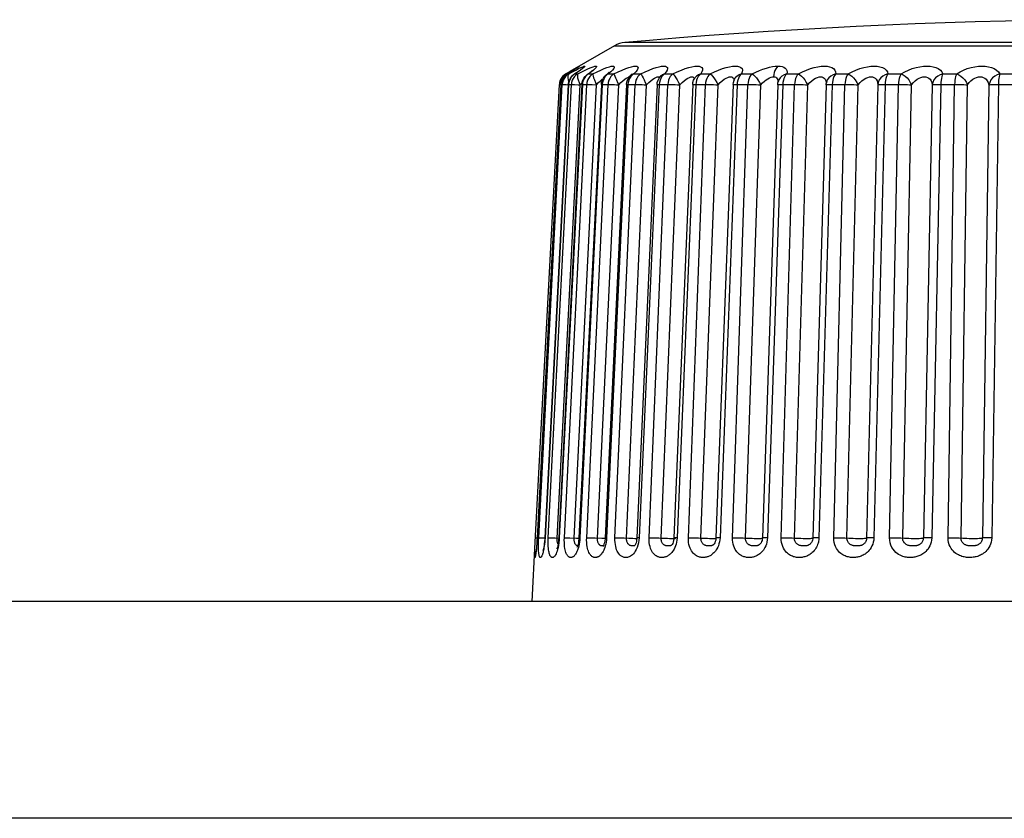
# Model space of a CAD drawing. Header units: millimetres. Extents: x -71 to 747, y -184 to 606.
# Tile 81 of 97: x 260 to 274, y 595 to 606. Entities that reach past the tile are written whole.
import ezdxf

# ---------------------------------------------------------------- set-up
doc = ezdxf.new("R2010")
doc.units = ezdxf.units.MM
doc.header["$LTSCALE"] = 30.734
doc.layers.get('0').update_dxf_attribs({"linetype": 'CONTINUOUS'})

msp = doc.modelspace()

# ---------------------------------------------------------------- linework, layer by layer
at = {"color": 7}
for p, q in [((268.663, 605.447), (268.045, 605.09)), ((268.663, 605.447), (283.082, 605.447)), ((271.726, 605.493), (268.807, 605.493)), ((267.99, 605.059), (267.966, 605.042)), ((267.99, 605.059), (268.045, 605.09)), ((268.021, 605.064), (268.009, 605.057)), ((268.012, 605.059), (268.009, 605.057)), ((268.012, 605.059), (268.03, 605.059)), ((268.081, 605.101), (268.021, 605.064)), ((268.059, 605.088), (268.021, 605.064)), ((268.045, 605.09), (268.045, 605.09)), ((268.07, 605.094), (268.059, 605.088)), ((268.101, 605.114), (268.081, 605.101)), ((268.099, 605.112), (268.081, 605.101)), ((268.095, 605.045), (268.108, 605.054)), ((268.131, 605.132), (268.099, 605.112)), ((268.119, 605.125), (268.101, 605.114)), ((268.113, 605.058), (268.107, 605.054)), ((268.108, 605.054), (268.107, 605.054)), ((268.116, 605.059), (268.108, 605.054)), ((268.16, 605.088), (268.116, 605.059)), ((268.116, 605.059), (268.155, 605.059)), ((268.117, 605.132), (268.144, 605.147)), ((268.135, 605.135), (268.119, 605.125)), ((268.147, 605.142), (268.135, 605.135)), ((268.144, 605.147), (268.164, 605.158)), ((268.151, 605.145), (268.147, 605.142)), ((268.16, 605.151), (268.151, 605.145)), ((268.155, 605.059), (268.21, 605.087)), ((268.195, 605.112), (268.16, 605.088)), ((268.21, 605.087), (268.26, 605.112)), ((268.302, 605.06), (268.288, 605.049)), ((268.289, 605.05), (268.288, 605.05)), ((268.306, 605.059), (268.289, 605.05)), ((268.306, 605.059), (268.365, 605.059)), ((268.556, 605.05), (268.549, 605.044)), ((268.55, 605.044), (268.549, 605.044)), ((268.554, 605.047), (268.55, 605.044)), ((268.578, 605.059), (268.554, 605.047)), ((268.612, 605.088), (268.578, 605.059)), ((268.578, 605.059), (268.657, 605.059)), ((268.657, 605.059), (268.667, 605.028)), ((268.903, 605.047), (268.888, 605.036)), ((268.899, 605.046), (268.888, 605.035)), ((268.888, 605.036), (268.888, 605.036)), ((268.93, 605.059), (268.903, 605.047)), ((268.93, 605.059), (269.028, 605.059)), ((269.358, 605.059), (269.474, 605.059)), ((269.858, 605.059), (269.99, 605.059)), ((270.423, 605.059), (270.571, 605.059)), ((271.049, 605.059), (271.21, 605.059)), ((271.727, 605.059), (271.9, 605.059)), ((272.45, 605.059), (272.633, 605.059)), ((273.211, 605.059), (273.402, 605.059)), ((274.001, 605.059), (274.198, 605.059)), ((267.568, 598.574), (267.901, 604.912)), ((267.923, 604.912), (267.594, 598.638)), ((267.615, 598.638), (267.94, 604.912)), ((268.025, 604.912), (267.699, 598.638)), ((268.028, 604.912), (267.702, 598.638)), ((267.748, 598.638), (268.067, 604.912)), ((267.871, 598.633), (268.19, 604.908)), ((268.212, 604.912), (267.893, 598.638)), ((268.22, 604.912), (267.9, 598.638)), ((267.901, 604.912), (267.922, 604.911)), ((267.927, 604.997), (267.913, 604.97)), ((267.922, 604.912), (267.926, 604.943)), ((267.922, 604.912), (267.94, 604.912)), ((267.927, 604.942), (267.923, 604.912)), ((267.944, 604.942), (267.94, 604.912)), ((267.958, 604.912), (267.995, 604.91)), ((267.97, 598.638), (268.279, 604.912)), ((267.995, 604.91), (268.025, 604.909)), ((268.025, 604.912), (268.03, 604.943)), ((268.025, 604.912), (268.028, 604.912)), ((268.028, 604.912), (268.067, 604.912)), ((268.03, 604.943), (268.039, 604.972)), ((268.107, 598.633), (268.416, 604.908)), ((268.482, 604.912), (268.172, 598.637)), ((268.495, 604.912), (268.186, 598.638)), ((268.19, 604.908), (268.216, 604.935)), ((268.212, 604.912), (268.217, 604.943)), ((268.217, 604.943), (268.226, 604.973)), ((268.22, 604.912), (268.279, 604.912)), ((268.226, 604.973), (268.241, 605)), ((268.245, 604.997), (268.232, 604.97)), ((268.262, 605.021), (268.245, 604.997)), ((268.279, 598.638), (268.575, 604.912)), ((268.357, 604.91), (268.416, 604.908)), ((268.416, 604.908), (268.445, 604.938)), ((268.428, 598.633), (268.723, 604.908)), ((268.482, 604.912), (268.486, 604.943)), ((268.486, 604.943), (268.496, 604.973)), ((268.499, 604.942), (268.495, 604.912)), ((268.495, 604.912), (268.575, 604.912)), ((268.496, 604.973), (268.51, 605.001)), ((268.536, 605.021), (268.519, 604.997)), ((268.83, 604.911), (268.534, 598.637)), ((268.851, 604.912), (268.555, 598.638)), ((268.671, 598.638), (268.95, 604.912)), ((268.781, 604.963), (268.806, 604.984)), ((268.83, 604.911), (268.834, 604.943)), ((268.83, 598.633), (269.109, 604.908)), ((268.834, 604.943), (268.844, 604.973)), ((268.844, 604.973), (268.859, 605.001)), ((268.855, 604.942), (268.851, 604.912)), ((268.851, 604.912), (268.95, 604.912)), ((268.862, 605.017), (268.874, 605.02)), ((269.253, 604.911), (268.974, 598.637)), ((269.284, 604.912), (269.005, 598.638)), ((269.142, 598.638), (269.401, 604.912)), ((269.282, 605.001), (269.3, 605.024)), ((269.288, 604.942), (269.284, 604.912)), ((269.31, 598.633), (269.569, 604.908)), ((269.747, 604.91), (269.488, 598.636)), ((269.789, 604.912), (269.53, 598.638)), ((269.687, 598.638), (269.923, 604.912)), ((269.775, 605), (269.781, 605.009)), ((269.793, 604.942), (269.789, 604.912)), ((269.799, 604.97), (269.793, 604.942)), ((269.809, 604.997), (269.799, 604.97)), ((269.861, 598.633), (270.098, 604.908)), ((270.306, 604.91), (270.069, 598.635)), ((270.361, 604.912), (270.125, 598.638)), ((270.299, 598.638), (270.511, 604.912)), ((270.319, 604.971), (270.327, 604.988)), ((270.327, 604.988), (270.327, 604.987)), ((270.34, 604.912), (270.511, 604.912)), ((270.364, 604.942), (270.361, 604.912)), ((270.37, 604.97), (270.364, 604.942)), ((270.478, 598.633), (270.69, 604.908)), ((270.924, 604.909), (270.712, 598.635)), ((270.994, 604.912), (270.782, 598.638)), ((270.924, 604.909), (270.928, 604.94)), ((270.928, 604.94), (270.933, 604.959)), ((270.928, 604.957), (270.929, 604.945)), ((270.933, 604.959), (270.933, 604.959)), ((270.97, 604.912), (271.157, 604.912)), ((270.973, 598.638), (271.157, 604.912)), ((271.155, 598.633), (271.339, 604.908)), ((271.594, 604.908), (271.41, 598.634)), ((271.679, 604.912), (271.495, 598.638)), ((271.594, 604.908), (271.595, 604.924)), ((271.595, 604.925), (271.595, 604.924)), ((271.632, 604.912), (271.654, 604.912)), ((271.654, 604.912), (271.854, 604.912)), ((271.7, 598.638), (271.854, 604.912)), ((271.883, 598.633), (272.037, 604.908)), ((272.31, 604.908), (272.155, 598.633)), ((272.411, 604.912), (272.257, 598.638)), ((272.384, 604.912), (272.596, 604.912)), ((272.473, 598.638), (272.596, 604.912)), ((272.655, 598.633), (272.778, 604.908)), ((273.064, 604.908), (272.941, 598.633)), ((273.181, 604.912), (273.057, 598.638)), ((273.152, 604.912), (273.374, 604.912)), ((273.283, 598.638), (273.374, 604.912)), ((273.462, 598.633), (273.553, 604.908)), ((273.849, 604.908), (273.758, 598.633)), ((273.98, 604.912), (273.889, 598.638)), ((273.95, 604.912), (274.179, 604.912)), ((267.572, 598.638), (267.593, 598.637)), ((267.594, 598.638), (267.592, 598.606)), ((267.594, 598.638), (267.593, 598.638)), ((267.632, 598.638), (267.67, 598.636)), ((267.67, 598.636), (267.699, 598.635)), ((267.702, 598.638), (267.699, 598.638)), ((267.791, 598.637), (267.841, 598.635)), ((267.841, 598.635), (267.893, 598.632)), ((267.893, 598.638), (267.891, 598.61)), ((267.9, 598.638), (267.898, 598.602)), ((268.186, 598.638), (268.183, 598.606)), ((268.396, 598.635), (268.487, 598.631)), ((268.534, 598.637), (268.533, 598.62)), ((268.555, 598.638), (268.553, 598.606)), ((269.005, 598.638), (269.002, 598.602)), ((269.488, 598.636), (269.486, 598.62)), ((269.509, 598.63), (269.511, 598.631)), ((269.53, 598.638), (269.527, 598.606)), ((270.081, 598.631), (270.081, 598.632)), ((270.125, 598.638), (270.122, 598.607)), ((270.714, 598.631), (270.717, 598.632)), ((270.782, 598.638), (270.779, 598.607)), ((267.525, 597.753), (267.568, 598.574)), ((267.889, 598.533), (267.882, 598.501)), ((267.894, 598.567), (267.889, 598.533)), ((267.898, 598.602), (267.894, 598.567)), ((268.533, 598.62), (268.529, 598.593)), ((268.949, 598.538), (268.945, 598.531)), ((268.947, 598.528), (268.947, 598.528)), ((268.988, 598.533), (268.977, 598.501)), ((269.451, 598.532), (269.451, 598.532)), ((269.456, 598.537), (269.454, 598.534)), ((269.486, 598.62), (269.483, 598.597)), ((270.03, 598.538), (270.03, 598.537)), ((270.678, 598.548), (270.678, 598.548)), ((271.392, 598.572), (271.391, 598.571)), ((267.561, 598.434), (267.563, 598.469)), ((295.071, 597.753), (208.674, 597.753)), ((295.229, 594.753), (208.516, 594.753))]:
    msp.add_line(p, q, dxfattribs=at)
for points in [[(275.872, 605.809), (275.403, 605.808), (274.949, 605.804), (274.508, 605.798), (274.079, 605.789), (273.657, 605.778), (273.241, 605.766), (272.828, 605.751), (272.418, 605.734), (272.009, 605.715), (271.601, 605.694), (271.196, 605.671), (270.79, 605.646), (270.385, 605.619), (269.977, 605.589), (269.566, 605.557), (269.147, 605.522), (268.807, 605.493)], [(272.174, 605.493), (271.942, 605.492), (271.726, 605.493)], [(275.319, 605.493), (274.929, 605.493), (274.564, 605.493), (274.224, 605.493), (273.907, 605.493), (273.612, 605.493), (273.34, 605.493), (273.087, 605.493), (272.859, 605.493), (272.635, 605.493), (272.174, 605.493)], [(268.164, 605.158), (268.176, 605.164), (268.181, 605.166), (268.179, 605.164), (268.171, 605.158)], [(268.199, 605.147), (268.224, 605.158), (268.241, 605.164), (268.251, 605.166), (268.254, 605.164), (268.251, 605.158), (268.24, 605.147), (268.222, 605.132), (268.195, 605.112)], [(268.339, 605.147), (268.368, 605.158), (268.39, 605.164), (268.405, 605.166), (268.413, 605.164), (268.415, 605.158), (268.41, 605.147), (268.396, 605.132), (268.375, 605.112)], [(268.365, 605.059), (268.422, 605.087), (268.474, 605.112), (268.52, 605.132), (268.56, 605.147), (268.594, 605.158), (268.62, 605.164), (268.64, 605.166), (268.654, 605.164), (268.661, 605.158), (268.661, 605.147), (268.653, 605.132), (268.637, 605.112), (268.612, 605.088)], [(268.657, 605.059), (268.716, 605.087), (268.769, 605.112), (268.819, 605.132), (268.862, 605.147), (268.899, 605.158), (268.93, 605.164), (268.955, 605.166), (268.973, 605.164), (268.986, 605.158), (268.991, 605.147), (268.989, 605.132), (268.978, 605.112), (268.959, 605.088), (268.93, 605.059)], [(269.028, 605.059), (269.088, 605.087), (269.143, 605.112), (269.195, 605.132), (269.241, 605.147), (269.282, 605.158), (269.317, 605.164), (269.346, 605.166), (269.369, 605.164), (269.386, 605.158), (269.397, 605.147), (269.4, 605.132), (269.395, 605.112), (269.381, 605.087), (269.358, 605.059)], [(269.474, 605.059), (269.534, 605.087), (269.59, 605.112), (269.643, 605.132), (269.692, 605.147), (269.736, 605.158), (269.775, 605.164), (269.808, 605.166), (269.835, 605.164), (269.857, 605.158), (269.873, 605.147), (269.882, 605.132), (269.883, 605.112), (269.875, 605.088), (269.858, 605.059)], [(269.99, 605.059), (270.049, 605.087), (270.106, 605.112), (270.16, 605.132), (270.212, 605.147), (270.258, 605.158), (270.3, 605.164), (270.336, 605.166), (270.367, 605.164), (270.394, 605.158), (270.415, 605.147), (270.43, 605.132), (270.436, 605.112), (270.434, 605.088), (270.423, 605.059)], [(270.571, 605.059), (270.622, 605.084), (270.671, 605.106), (270.72, 605.125), (270.767, 605.14), (270.812, 605.152), (270.853, 605.16), (270.891, 605.165), (270.925, 605.166)], [(270.925, 605.166), (270.91, 605.149), (270.896, 605.128), (270.885, 605.104), (270.876, 605.078), (270.87, 605.049), (270.868, 605.02)], [(270.925, 605.166), (270.957, 605.165), (270.984, 605.16), (271.008, 605.152), (271.028, 605.14), (271.043, 605.125), (271.051, 605.106), (271.053, 605.084), (271.049, 605.059)], [(271.21, 605.059), (271.266, 605.087), (271.321, 605.112), (271.376, 605.132), (271.429, 605.147), (271.479, 605.158), (271.526, 605.164), (271.568, 605.166), (271.607, 605.164), (271.642, 605.158), (271.672, 605.147), (271.697, 605.132), (271.715, 605.112), (271.725, 605.088), (271.727, 605.059)], [(271.9, 605.059), (271.953, 605.087), (272.007, 605.112), (272.061, 605.132), (272.115, 605.147), (272.166, 605.158), (272.214, 605.164), (272.259, 605.166), (272.3, 605.164), (272.339, 605.158), (272.374, 605.147), (272.403, 605.132), (272.427, 605.112), (272.442, 605.088), (272.45, 605.059)], [(272.633, 605.059), (272.683, 605.087), (272.735, 605.112), (272.788, 605.132), (272.841, 605.147), (272.893, 605.158), (272.942, 605.164), (272.989, 605.166), (273.033, 605.164), (273.075, 605.158), (273.113, 605.147), (273.147, 605.132), (273.176, 605.112), (273.197, 605.088), (273.211, 605.059)], [(273.402, 605.059), (273.449, 605.087), (273.497, 605.112), (273.549, 605.132), (273.601, 605.147), (273.653, 605.158), (273.703, 605.164), (273.751, 605.166), (273.797, 605.164), (273.841, 605.158), (273.883, 605.147), (273.921, 605.132), (273.955, 605.112), (273.981, 605.088), (274.001, 605.059)], [(267.926, 604.943), (267.935, 604.972), (267.949, 604.998), (267.967, 605.023), (267.989, 605.043), (268.009, 605.057)], [(268.012, 605.059), (267.988, 605.042), (267.966, 605.021), (267.949, 604.997), (267.935, 604.97), (267.927, 604.942)], [(267.966, 605.042), (267.944, 605.021), (267.927, 604.997)], [(268.03, 605.059), (268.005, 605.042), (267.984, 605.021), (267.966, 604.997)], [(267.99, 605.059), (267.979, 605.047), (267.971, 605.028)], [(268.03, 605.059), (268.022, 605.047), (268.018, 605.028), (268.019, 605.004)], [(268.03, 605.059), (268.082, 605.087), (268.128, 605.112)], [(268.039, 604.972), (268.053, 605), (268.072, 605.024), (268.095, 605.045)], [(268.155, 605.059), (268.131, 605.042), (268.11, 605.021), (268.093, 604.997), (268.08, 604.97), (268.071, 604.942), (268.067, 604.912)], [(268.116, 605.059), (268.092, 605.042), (268.071, 605.021)], [(268.21, 605.126), (268.211, 605.127), (268.208, 605.124), (268.202, 605.12), (268.195, 605.114), (268.185, 605.107), (268.174, 605.099), (268.161, 605.09), (268.147, 605.08), (268.131, 605.069), (268.113, 605.058)], [(268.128, 605.112), (268.167, 605.132), (268.199, 605.147)], [(268.171, 605.158), (268.155, 605.147), (268.131, 605.132)], [(268.155, 605.059), (268.151, 605.047), (268.15, 605.028), (268.154, 605.004), (268.163, 604.975), (268.174, 604.942), (268.19, 604.908)], [(268.241, 605), (268.26, 605.025), (268.283, 605.046), (268.289, 605.05)], [(268.26, 605.112), (268.303, 605.132), (268.339, 605.147)], [(268.306, 605.059), (268.282, 605.042), (268.262, 605.021)], [(268.365, 605.059), (268.341, 605.042), (268.321, 605.021), (268.304, 604.997), (268.291, 604.97), (268.283, 604.942), (268.279, 604.912)], [(268.356, 605.103), (268.356, 605.103), (268.353, 605.101), (268.347, 605.095), (268.339, 605.088), (268.329, 605.08), (268.316, 605.07), (268.302, 605.06)], [(268.375, 605.112), (268.344, 605.087), (268.306, 605.059)], [(268.365, 605.059), (268.365, 605.047), (268.368, 605.028), (268.375, 605.004), (268.386, 604.975), (268.399, 604.942), (268.416, 604.908)], [(268.51, 605.001), (268.53, 605.026), (268.55, 605.044)], [(268.578, 605.059), (268.555, 605.042), (268.536, 605.021)], [(268.588, 605.078), (268.59, 605.081), (268.59, 605.08), (268.585, 605.075), (268.578, 605.069), (268.569, 605.06), (268.556, 605.05)], [(268.657, 605.059), (268.634, 605.042), (268.615, 605.021), (268.599, 604.997), (268.586, 604.97), (268.578, 604.942), (268.575, 604.912)], [(268.859, 605.001), (268.878, 605.026), (268.888, 605.036)], [(268.93, 605.059), (268.909, 605.042), (268.89, 605.021), (268.874, 604.997)], [(268.906, 605.051), (268.908, 605.056), (268.909, 605.057), (268.906, 605.054), (268.899, 605.046)], [(269.028, 605.059), (269.007, 605.042), (268.988, 605.021), (268.973, 604.997), (268.961, 604.97), (268.954, 604.942), (268.95, 604.912)], [(269.028, 605.059), (269.036, 605.047), (269.046, 605.028), (269.059, 605.004), (269.074, 604.975), (269.091, 604.942), (269.109, 604.908)], [(269.358, 605.059), (269.329, 605.047), (269.304, 605.028), (269.3, 605.024)], [(269.307, 605.032), (269.308, 605.035), (269.307, 605.032), (269.301, 605.025), (269.3, 605.024)], [(269.358, 605.059), (269.338, 605.042), (269.32, 605.021), (269.306, 604.997)], [(269.474, 605.059), (269.454, 605.042), (269.437, 605.021), (269.423, 604.997), (269.412, 604.97), (269.405, 604.942), (269.401, 604.912)], [(269.474, 605.059), (269.486, 605.047), (269.499, 605.028), (269.515, 605.004), (269.532, 604.975), (269.55, 604.942), (269.569, 604.908)], [(269.858, 605.059), (269.826, 605.047), (269.799, 605.028), (269.781, 605.009)], [(269.858, 605.059), (269.839, 605.042), (269.823, 605.021), (269.809, 604.997)], [(269.99, 605.059), (269.972, 605.042), (269.956, 605.021), (269.943, 604.997), (269.933, 604.97), (269.926, 604.942), (269.923, 604.912)], [(269.99, 605.059), (270.005, 605.047), (270.022, 605.028), (270.041, 605.004), (270.06, 604.975), (270.079, 604.942), (270.098, 604.908)], [(270.423, 605.059), (270.39, 605.047), (270.361, 605.028), (270.337, 605.004), (270.327, 604.988)], [(270.423, 605.059), (270.406, 605.042), (270.392, 605.021), (270.38, 604.997), (270.37, 604.97)], [(270.571, 605.059), (270.554, 605.042), (270.54, 605.021), (270.528, 604.997), (270.519, 604.97), (270.513, 604.942), (270.511, 604.912)], [(270.571, 605.059), (270.59, 605.047), (270.609, 605.028), (270.63, 605.004), (270.651, 604.975), (270.671, 604.942), (270.69, 604.908)], [(271.049, 605.059), (271.014, 605.047), (270.983, 605.028), (270.957, 605.004), (270.939, 604.975), (270.933, 604.959)], [(271.049, 605.059), (271.034, 605.042), (271.021, 605.021), (271.01, 604.997), (271.002, 604.97), (270.996, 604.942), (270.994, 604.912)], [(271.21, 605.059), (271.195, 605.042), (271.183, 605.021), (271.172, 604.997), (271.164, 604.97), (271.159, 604.942), (271.157, 604.912)], [(271.21, 605.059), (271.232, 605.047), (271.254, 605.028), (271.277, 605.004), (271.3, 604.975), (271.32, 604.942), (271.339, 604.908)], [(271.727, 605.059), (271.691, 605.047), (271.658, 605.028), (271.631, 605.004), (271.611, 604.975), (271.598, 604.942), (271.595, 604.925)], [(271.727, 605.059), (271.714, 605.042), (271.703, 605.021), (271.693, 604.997), (271.686, 604.97), (271.682, 604.942), (271.679, 604.912)], [(271.9, 605.059), (271.887, 605.042), (271.877, 605.021), (271.868, 604.997), (271.861, 604.97), (271.857, 604.942), (271.854, 604.912)], [(271.9, 605.059), (271.924, 605.047), (271.949, 605.028), (271.975, 605.004), (271.998, 604.975), (272.019, 604.942), (272.037, 604.908)], [(272.45, 605.059), (272.413, 605.047), (272.38, 605.028), (272.352, 605.004), (272.33, 604.975), (272.316, 604.942), (272.31, 604.908)], [(272.45, 605.059), (272.439, 605.042), (272.43, 605.021), (272.423, 604.997), (272.417, 604.97), (272.413, 604.942), (272.411, 604.912)], [(272.633, 605.059), (272.623, 605.042), (272.614, 605.021), (272.607, 604.997), (272.601, 604.97), (272.598, 604.942), (272.596, 604.912)], [(272.633, 605.059), (272.661, 605.047), (272.688, 605.028), (272.715, 605.004), (272.739, 604.975), (272.76, 604.942), (272.778, 604.908)], [(273.211, 605.059), (273.174, 605.047), (273.14, 605.028), (273.111, 605.004), (273.088, 604.975), (273.072, 604.942), (273.064, 604.908)], [(273.211, 605.059), (273.203, 605.042), (273.196, 605.021), (273.19, 604.997), (273.185, 604.97), (273.182, 604.942), (273.181, 604.912)], [(273.402, 605.059), (273.394, 605.042), (273.388, 605.021), (273.382, 604.997), (273.378, 604.97), (273.375, 604.942), (273.374, 604.912)], [(273.402, 605.059), (273.432, 605.047), (273.461, 605.028), (273.489, 605.004), (273.515, 604.975), (273.536, 604.942), (273.553, 604.908)], [(274.001, 605.059), (273.964, 605.047), (273.93, 605.028), (273.9, 605.004), (273.876, 604.975), (273.859, 604.942), (273.849, 604.908)], [(274.001, 605.059), (273.995, 605.042), (273.99, 605.021), (273.986, 604.997), (273.983, 604.97), (273.981, 604.942), (273.98, 604.912)], [(267.922, 604.912), (267.593, 598.633), (267.591, 598.602), (267.589, 598.572), (267.587, 598.544), (267.585, 598.519), (267.583, 598.495), (267.58, 598.474), (267.578, 598.456), (267.576, 598.441), (267.575, 598.428)], [(267.913, 604.97), (267.905, 604.942), (267.901, 604.912)], [(267.94, 604.912), (267.946, 604.912), (267.958, 604.912)], [(267.966, 604.997), (267.953, 604.97), (267.944, 604.942)], [(268.019, 605.004), (268.024, 604.975), (268.032, 604.95)], [(268.041, 604.97), (268.032, 604.942), (268.028, 604.912)], [(268.071, 605.021), (268.054, 604.997), (268.041, 604.97)], [(268.067, 604.912), (268.076, 604.912), (268.091, 604.912), (268.11, 604.911)], [(268.11, 604.911), (268.161, 604.909), (268.19, 604.908)], [(268.212, 604.912), (268.213, 604.912), (268.22, 604.912)], [(268.232, 604.97), (268.223, 604.942), (268.22, 604.912)], [(268.279, 604.912), (268.292, 604.912), (268.309, 604.912), (268.331, 604.911), (268.357, 604.91)], [(268.445, 604.938), (268.472, 604.963), (268.495, 604.984), (268.505, 604.992)], [(268.482, 604.912), (268.482, 604.912), (268.486, 604.912), (268.495, 604.912)], [(268.519, 604.997), (268.507, 604.97), (268.499, 604.942)], [(268.575, 604.912), (268.59, 604.912), (268.61, 604.912), (268.634, 604.911), (268.662, 604.91), (268.692, 604.909), (268.723, 604.908)], [(268.667, 605.028), (268.677, 605.004), (268.691, 604.975), (268.706, 604.942), (268.723, 604.908)], [(268.723, 604.908), (268.753, 604.938), (268.781, 604.963)], [(268.806, 604.984), (268.828, 605), (268.847, 605.011), (268.862, 605.017)], [(268.83, 604.911), (268.831, 604.912), (268.839, 604.912), (268.851, 604.912)], [(268.874, 604.997), (268.862, 604.97), (268.855, 604.942)], [(268.95, 604.912), (268.968, 604.912), (268.991, 604.912), (269.017, 604.911), (269.046, 604.91), (269.077, 604.909), (269.109, 604.908)], [(269.109, 604.908), (269.139, 604.938), (269.168, 604.963)], [(269.168, 604.963), (269.194, 604.984), (269.217, 605), (269.238, 605.011)], [(269.238, 605.011), (269.255, 605.017), (269.269, 605.02), (269.281, 605.017), (269.289, 605.011)], [(269.253, 604.911), (269.257, 604.942), (269.267, 604.973), (269.282, 605.001)], [(269.253, 604.911), (269.253, 604.911), (269.258, 604.912), (269.269, 604.912), (269.284, 604.912)], [(269.284, 604.912), (269.422, 604.912), (269.447, 604.912), (269.475, 604.911), (269.505, 604.91), (269.537, 604.909), (269.569, 604.908)], [(269.306, 604.997), (269.295, 604.97), (269.288, 604.942)], [(269.569, 604.908), (269.599, 604.938), (269.628, 604.963), (269.655, 604.984), (269.679, 605), (269.701, 605.011)], [(269.701, 605.011), (269.721, 605.017), (269.737, 605.02), (269.75, 605.017), (269.761, 605.011)], [(269.747, 604.91), (269.751, 604.942), (269.76, 604.972), (269.775, 605)], [(269.747, 604.91), (269.749, 604.911), (269.758, 604.912), (269.771, 604.912), (269.789, 604.912)], [(269.761, 605.011), (269.769, 605), (269.771, 604.992)], [(269.782, 605.01), (269.782, 605.011), (269.782, 605.01), (269.781, 605.009)], [(269.789, 604.912), (269.947, 604.912), (269.974, 604.912), (270.003, 604.911), (270.034, 604.91), (270.066, 604.909), (270.098, 604.908)], [(270.098, 604.908), (270.127, 604.938), (270.156, 604.963), (270.184, 604.984), (270.209, 605), (270.233, 605.011), (270.253, 605.017), (270.271, 605.02), (270.287, 605.017), (270.3, 605.011)], [(270.3, 605.011), (270.31, 605), (270.317, 604.984), (270.319, 604.97)], [(270.306, 604.91), (270.31, 604.941), (270.319, 604.971)], [(270.306, 604.91), (270.307, 604.91), (270.313, 604.911), (270.324, 604.912), (270.34, 604.912)], [(270.511, 604.912), (270.536, 604.912), (270.565, 604.912), (270.595, 604.911), (270.627, 604.91), (270.659, 604.909), (270.69, 604.908)], [(270.69, 604.908), (270.715, 604.934), (270.74, 604.957), (270.765, 604.977), (270.789, 604.992), (270.811, 605.004), (270.832, 605.013), (270.851, 605.018), (270.868, 605.02)], [(270.868, 605.02), (270.883, 605.018), (270.897, 605.013), (270.908, 605.004), (270.918, 604.992), (270.925, 604.976), (270.928, 604.957)], [(270.924, 604.909), (270.924, 604.909), (270.927, 604.91), (270.937, 604.911), (270.951, 604.912), (270.97, 604.912)], [(271.157, 604.912), (271.184, 604.912), (271.214, 604.912), (271.245, 604.911), (271.277, 604.91), (271.309, 604.909), (271.339, 604.908)], [(271.339, 604.908), (271.367, 604.938), (271.395, 604.963), (271.423, 604.984), (271.449, 605), (271.474, 605.011), (271.497, 605.017), (271.518, 605.02), (271.537, 605.017), (271.555, 605.011)], [(271.555, 605.011), (271.569, 605), (271.581, 604.984), (271.59, 604.963), (271.594, 604.938), (271.595, 604.924)], [(271.594, 604.908), (271.596, 604.909), (271.602, 604.91), (271.615, 604.911), (271.632, 604.912)], [(271.854, 604.912), (271.883, 604.912), (271.914, 604.912), (271.946, 604.911), (271.978, 604.91), (272.009, 604.909), (272.037, 604.908)], [(272.037, 604.908), (272.064, 604.938), (272.091, 604.963), (272.119, 604.984), (272.145, 605), (272.171, 605.011), (272.195, 605.017), (272.217, 605.02), (272.237, 605.017), (272.256, 605.011), (272.273, 605), (272.288, 604.984), (272.299, 604.963), (272.306, 604.938), (272.31, 604.908)], [(272.31, 604.908), (272.314, 604.909), (272.324, 604.91), (272.34, 604.911), (272.36, 604.912), (272.384, 604.912)], [(272.596, 604.912), (272.626, 604.912), (272.658, 604.912), (272.69, 604.911), (272.721, 604.91), (272.751, 604.909), (272.778, 604.908)], [(272.778, 604.908), (272.803, 604.938), (272.829, 604.963), (272.856, 604.984), (272.882, 605), (272.908, 605.011), (272.932, 605.017), (272.955, 605.02), (272.977, 605.018), (272.998, 605.011), (273.017, 605), (273.033, 604.984), (273.047, 604.963), (273.058, 604.938), (273.064, 604.908)], [(273.064, 604.908), (273.072, 604.909), (273.085, 604.91), (273.103, 604.911), (273.126, 604.912), (273.152, 604.912)], [(273.374, 604.912), (273.405, 604.912), (273.437, 604.912), (273.469, 604.911), (273.499, 604.91), (273.527, 604.909), (273.553, 604.908)], [(273.553, 604.908), (273.576, 604.938), (273.6, 604.963), (273.626, 604.984), (273.652, 605), (273.678, 605.011), (273.702, 605.017), (273.726, 605.02), (273.749, 605.017), (273.771, 605.011), (273.791, 605), (273.81, 604.984), (273.826, 604.963), (273.84, 604.938), (273.849, 604.908)], [(273.849, 604.908), (273.86, 604.909), (273.876, 604.91), (273.897, 604.911), (273.922, 604.912), (273.95, 604.912)], [(267.695, 598.548), (267.691, 598.523), (267.688, 598.5), (267.685, 598.48), (267.681, 598.463), (267.678, 598.447), (267.675, 598.434), (267.671, 598.422), (267.668, 598.412), (267.666, 598.403), (267.663, 598.396), (267.66, 598.39), (267.658, 598.384), (267.655, 598.379), (267.653, 598.375), (267.65, 598.372), (267.648, 598.369), (267.646, 598.367), (267.643, 598.365), (267.641, 598.364), (267.639, 598.364), (267.637, 598.364), (267.635, 598.365), (267.632, 598.366), (267.63, 598.368), (267.628, 598.371), (267.626, 598.375), (267.624, 598.379), (267.623, 598.385), (267.621, 598.391), (267.619, 598.399), (267.617, 598.409), (267.616, 598.421), (267.615, 598.434), (267.613, 598.45), (267.612, 598.469), (267.612, 598.49), (267.611, 598.514), (267.611, 598.541), (267.612, 598.572), (267.613, 598.604), (267.615, 598.638)], [(267.615, 598.638), (267.621, 598.638), (267.632, 598.638)], [(267.699, 598.638), (267.698, 598.617), (267.696, 598.585), (267.692, 598.555), (267.689, 598.528), (267.685, 598.505), (267.681, 598.485), (267.678, 598.469), (267.675, 598.458), (267.673, 598.452)], [(267.702, 598.638), (267.7, 598.606), (267.698, 598.576), (267.695, 598.548)], [(267.882, 598.501), (267.876, 598.474), (267.869, 598.45), (267.862, 598.431), (267.855, 598.415), (267.848, 598.402), (267.842, 598.392), (267.836, 598.383), (267.83, 598.377), (267.825, 598.372), (267.82, 598.369), (267.816, 598.366), (267.811, 598.365), (267.807, 598.364), (267.803, 598.364), (267.798, 598.364), (267.794, 598.366), (267.79, 598.368), (267.786, 598.372), (267.782, 598.376), (267.778, 598.381), (267.775, 598.386), (267.771, 598.393), (267.768, 598.401), (267.764, 598.411), (267.761, 598.423), (267.758, 598.436), (267.755, 598.452), (267.752, 598.471), (267.75, 598.492), (267.748, 598.516), (267.747, 598.543), (267.746, 598.573), (267.747, 598.604), (267.748, 598.638)], [(267.748, 598.638), (267.757, 598.638), (267.772, 598.638), (267.791, 598.637)], [(267.872, 598.585), (267.871, 598.595), (267.871, 598.607), (267.871, 598.62), (267.871, 598.633)], [(267.9, 598.638), (267.894, 598.638), (267.893, 598.638)], [(268.164, 598.5), (268.158, 598.48), (268.151, 598.463), (268.145, 598.447), (268.139, 598.434), (268.132, 598.422), (268.126, 598.412), (268.12, 598.403), (268.115, 598.396), (268.109, 598.39), (268.104, 598.384), (268.098, 598.379), (268.093, 598.375), (268.087, 598.372), (268.082, 598.369), (268.076, 598.367), (268.071, 598.365), (268.066, 598.364), (268.06, 598.364), (268.055, 598.364), (268.05, 598.365), (268.044, 598.366), (268.039, 598.368), (268.033, 598.371), (268.028, 598.375), (268.022, 598.379), (268.017, 598.385), (268.012, 598.391), (268.007, 598.399), (268.001, 598.409), (267.996, 598.421), (267.991, 598.434), (267.986, 598.45), (267.981, 598.469), (267.977, 598.49), (267.974, 598.514), (267.971, 598.541), (267.97, 598.572), (267.969, 598.604), (267.97, 598.638)], [(267.97, 598.638), (267.983, 598.638), (268, 598.638), (268.022, 598.637), (268.048, 598.636)], [(268.048, 598.636), (268.136, 598.632), (268.172, 598.631)], [(268.107, 598.607), (268.106, 598.62), (268.107, 598.633)], [(268.172, 598.637), (268.171, 598.623), (268.168, 598.594)], [(268.186, 598.638), (268.176, 598.638), (268.172, 598.638), (268.172, 598.637)], [(268.53, 598.5), (268.523, 598.48), (268.515, 598.463), (268.507, 598.447), (268.499, 598.434), (268.491, 598.422), (268.484, 598.412), (268.477, 598.403), (268.47, 598.396), (268.463, 598.39), (268.456, 598.384), (268.449, 598.379), (268.442, 598.375), (268.435, 598.372), (268.428, 598.369), (268.421, 598.367), (268.414, 598.365), (268.408, 598.364), (268.401, 598.364), (268.394, 598.364), (268.387, 598.365), (268.38, 598.366), (268.373, 598.368), (268.366, 598.371), (268.359, 598.375), (268.352, 598.379), (268.345, 598.385), (268.338, 598.391), (268.331, 598.399), (268.324, 598.409), (268.317, 598.421), (268.31, 598.434), (268.303, 598.45), (268.297, 598.469), (268.291, 598.49), (268.286, 598.514), (268.282, 598.541), (268.279, 598.572), (268.278, 598.604), (268.279, 598.638)], [(268.279, 598.638), (268.294, 598.638), (268.315, 598.638), (268.339, 598.637), (268.366, 598.636), (268.396, 598.635)], [(268.463, 598.534), (268.459, 598.538), (268.454, 598.541), (268.45, 598.546), (268.446, 598.552), (268.442, 598.558), (268.438, 598.566), (268.435, 598.574), (268.432, 598.584), (268.43, 598.595), (268.428, 598.607), (268.427, 598.62), (268.428, 598.633)], [(268.487, 598.631), (268.514, 598.63), (268.533, 598.63)], [(268.555, 598.638), (268.543, 598.638), (268.536, 598.638), (268.534, 598.637)], [(268.977, 598.501), (268.965, 598.474), (268.952, 598.45), (268.939, 598.431), (268.926, 598.415), (268.913, 598.402), (268.9, 598.392), (268.888, 598.383), (268.876, 598.377), (268.865, 598.372), (268.855, 598.369), (268.845, 598.366), (268.836, 598.365), (268.827, 598.364), (268.817, 598.364), (268.808, 598.364), (268.798, 598.366), (268.789, 598.368), (268.779, 598.372), (268.77, 598.376), (268.761, 598.381), (268.753, 598.386), (268.744, 598.393), (268.736, 598.401), (268.727, 598.411), (268.719, 598.423), (268.71, 598.437), (268.702, 598.452), (268.694, 598.471), (268.687, 598.492), (268.681, 598.516), (268.676, 598.543), (268.672, 598.573), (268.671, 598.604), (268.671, 598.638)], [(268.671, 598.638), (268.689, 598.638), (268.712, 598.638), (268.738, 598.637), (268.767, 598.636), (268.798, 598.635)], [(268.798, 598.635), (268.861, 598.632), (268.891, 598.631), (268.919, 598.63), (268.945, 598.629), (268.967, 598.629), (268.973, 598.629)], [(268.947, 598.528), (268.942, 598.526), (268.938, 598.525), (268.933, 598.524), (268.928, 598.523), (268.923, 598.523), (268.918, 598.523), (268.912, 598.523), (268.906, 598.524), (268.899, 598.525), (268.893, 598.526), (268.887, 598.528), (268.882, 598.53), (268.876, 598.532), (268.871, 598.535), (268.866, 598.538), (268.861, 598.542), (268.856, 598.547), (268.851, 598.553), (268.847, 598.559), (268.842, 598.566), (268.839, 598.575), (268.835, 598.585), (268.833, 598.595), (268.831, 598.607), (268.83, 598.62), (268.83, 598.633)], [(268.974, 598.637), (268.973, 598.628), (268.971, 598.606)], [(269.005, 598.638), (268.99, 598.638), (268.979, 598.638), (268.974, 598.637), (268.974, 598.637)], [(269.499, 598.5), (269.489, 598.48), (269.479, 598.463), (269.468, 598.447), (269.458, 598.434), (269.447, 598.422), (269.437, 598.412), (269.428, 598.403), (269.418, 598.396), (269.408, 598.39), (269.399, 598.384), (269.39, 598.379), (269.38, 598.375), (269.371, 598.372), (269.361, 598.369), (269.351, 598.367), (269.342, 598.365), (269.332, 598.364), (269.323, 598.364), (269.313, 598.364), (269.304, 598.365), (269.294, 598.366), (269.284, 598.368), (269.274, 598.371), (269.263, 598.375), (269.253, 598.379), (269.243, 598.385), (269.233, 598.391), (269.223, 598.399), (269.213, 598.409), (269.202, 598.421), (269.192, 598.434), (269.182, 598.45), (269.172, 598.469), (269.163, 598.49), (269.156, 598.514), (269.149, 598.541), (269.144, 598.572), (269.142, 598.604), (269.142, 598.638)], [(269.142, 598.638), (269.163, 598.638), (269.188, 598.638), (269.216, 598.637), (269.246, 598.636), (269.278, 598.635), (269.31, 598.633)], [(269.451, 598.532), (269.45, 598.531), (269.446, 598.529), (269.442, 598.528), (269.438, 598.526), (269.434, 598.525), (269.429, 598.524), (269.424, 598.523), (269.419, 598.523), (269.413, 598.523), (269.408, 598.523), (269.402, 598.523), (269.396, 598.524), (269.39, 598.525), (269.383, 598.526), (269.377, 598.527), (269.37, 598.529), (269.364, 598.532), (269.358, 598.534), (269.352, 598.538), (269.346, 598.541), (269.341, 598.546), (269.335, 598.552), (269.33, 598.558), (269.325, 598.566), (269.32, 598.574), (269.316, 598.584), (269.313, 598.595), (269.311, 598.607), (269.31, 598.62), (269.31, 598.633)], [(269.31, 598.633), (269.34, 598.632), (269.371, 598.631), (269.4, 598.63), (269.428, 598.629), (269.452, 598.629), (269.473, 598.629)], [(269.473, 598.629), (269.49, 598.629), (269.502, 598.629), (269.509, 598.63)], [(269.53, 598.638), (269.512, 598.638), (269.498, 598.638), (269.49, 598.637), (269.488, 598.636)], [(270.093, 598.505), (270.083, 598.485), (270.072, 598.468), (270.061, 598.452), (270.05, 598.439), (270.039, 598.427), (270.028, 598.417), (270.018, 598.408), (270.007, 598.4), (269.997, 598.393), (269.987, 598.388), (269.977, 598.383), (269.967, 598.378), (269.957, 598.375), (269.946, 598.371), (269.936, 598.369), (269.926, 598.367), (269.915, 598.365), (269.905, 598.364), (269.895, 598.364), (269.885, 598.364), (269.874, 598.364), (269.864, 598.366), (269.853, 598.367), (269.842, 598.37), (269.831, 598.373), (269.82, 598.377), (269.809, 598.382), (269.798, 598.388), (269.787, 598.395), (269.776, 598.403), (269.764, 598.413), (269.753, 598.425), (269.742, 598.439), (269.731, 598.455), (269.721, 598.473), (269.711, 598.493), (269.702, 598.517), (269.695, 598.544), (269.69, 598.573), (269.687, 598.604), (269.687, 598.638)], [(269.687, 598.638), (269.71, 598.638), (269.737, 598.638), (269.766, 598.637), (269.798, 598.636), (269.829, 598.635), (269.861, 598.633)], [(270.018, 598.531), (270.014, 598.529), (270.009, 598.527), (270.004, 598.526), (269.999, 598.525), (269.994, 598.524), (269.989, 598.523), (269.983, 598.523), (269.977, 598.523), (269.971, 598.523), (269.965, 598.523), (269.958, 598.524), (269.952, 598.524), (269.945, 598.525), (269.938, 598.527), (269.931, 598.529), (269.925, 598.531), (269.919, 598.533), (269.912, 598.536), (269.906, 598.539), (269.9, 598.543), (269.894, 598.548), (269.888, 598.553), (269.883, 598.56), (269.877, 598.567), (269.873, 598.576), (269.869, 598.585), (269.865, 598.596), (269.863, 598.607), (269.861, 598.62), (269.861, 598.633)], [(269.861, 598.633), (269.892, 598.632), (269.922, 598.631), (269.952, 598.63), (269.981, 598.629), (270.007, 598.629), (270.031, 598.629), (270.05, 598.629), (270.065, 598.629), (270.069, 598.63)], [(270.069, 598.635), (270.068, 598.624), (270.065, 598.604), (270.06, 598.585)], [(270.125, 598.638), (270.104, 598.638), (270.087, 598.638), (270.076, 598.637), (270.07, 598.636), (270.069, 598.635)], [(270.299, 598.638), (270.325, 598.638), (270.353, 598.638), (270.384, 598.637), (270.416, 598.636), (270.447, 598.635), (270.478, 598.633)], [(270.528, 598.364), (270.516, 598.364), (270.505, 598.365), (270.493, 598.366), (270.481, 598.368), (270.469, 598.371), (270.457, 598.374), (270.445, 598.379), (270.433, 598.384), (270.421, 598.39), (270.409, 598.397), (270.397, 598.406), (270.384, 598.416), (270.372, 598.428), (270.36, 598.442), (270.348, 598.458), (270.336, 598.476), (270.326, 598.497), (270.317, 598.52), (270.309, 598.547), (270.303, 598.575), (270.3, 598.606), (270.299, 598.638)], [(270.602, 598.523), (270.596, 598.523), (270.589, 598.523), (270.582, 598.524), (270.575, 598.525), (270.567, 598.526), (270.56, 598.527), (270.553, 598.529), (270.546, 598.531), (270.539, 598.534), (270.533, 598.537), (270.526, 598.54), (270.52, 598.544), (270.513, 598.549), (270.507, 598.555), (270.501, 598.561), (270.496, 598.568), (270.491, 598.577), (270.487, 598.586), (270.483, 598.597), (270.48, 598.608), (270.479, 598.621), (270.478, 598.633)], [(270.478, 598.633), (270.508, 598.632), (270.539, 598.631), (270.57, 598.63), (270.599, 598.629), (270.627, 598.629), (270.652, 598.629), (270.674, 598.629), (270.692, 598.629), (270.705, 598.63), (270.712, 598.631)], [(270.712, 598.635), (270.712, 598.631), (270.71, 598.615), (270.707, 598.598)], [(270.782, 598.638), (270.759, 598.638), (270.739, 598.638), (270.725, 598.637), (270.716, 598.636), (270.712, 598.635), (270.712, 598.635)], [(271.49, 598.592), (271.487, 598.576), (271.483, 598.56), (271.477, 598.544), (271.47, 598.526), (271.462, 598.509), (271.452, 598.492), (271.441, 598.475), (271.429, 598.459), (271.416, 598.444), (271.402, 598.431), (271.389, 598.419), (271.375, 598.41), (271.362, 598.401), (271.35, 598.394), (271.337, 598.388), (271.325, 598.383), (271.312, 598.378), (271.3, 598.374), (271.287, 598.371), (271.274, 598.368), (271.262, 598.366), (271.249, 598.365), (271.237, 598.364), (271.224, 598.364), (271.211, 598.364), (271.198, 598.365), (271.185, 598.366), (271.172, 598.368), (271.158, 598.371), (271.144, 598.375), (271.13, 598.38), (271.116, 598.385), (271.103, 598.392), (271.089, 598.4), (271.074, 598.41), (271.06, 598.422), (271.046, 598.435), (271.032, 598.451), (271.018, 598.47), (271.006, 598.491), (270.995, 598.515), (270.985, 598.542), (270.978, 598.572), (270.974, 598.604), (270.973, 598.638)], [(270.973, 598.638), (271, 598.638), (271.03, 598.638), (271.061, 598.637), (271.093, 598.636), (271.125, 598.635), (271.155, 598.633)], [(271.391, 598.571), (271.389, 598.568), (271.384, 598.562), (271.379, 598.556), (271.374, 598.55), (271.368, 598.546), (271.363, 598.542), (271.357, 598.538), (271.352, 598.535), (271.346, 598.533), (271.341, 598.531), (271.335, 598.529), (271.329, 598.527), (271.323, 598.526), (271.317, 598.525), (271.31, 598.524), (271.303, 598.523), (271.296, 598.523), (271.289, 598.523), (271.281, 598.523), (271.273, 598.523), (271.265, 598.524), (271.257, 598.525), (271.249, 598.526), (271.241, 598.528), (271.233, 598.53), (271.225, 598.532), (271.218, 598.535), (271.211, 598.538), (271.203, 598.542), (271.196, 598.547), (271.189, 598.552), (271.182, 598.559), (271.176, 598.566), (271.17, 598.574), (271.165, 598.584), (271.16, 598.595), (271.157, 598.607), (271.155, 598.62), (271.155, 598.633)], [(271.155, 598.633), (271.184, 598.632), (271.214, 598.631), (271.245, 598.63), (271.275, 598.629), (271.304, 598.629), (271.331, 598.629), (271.355, 598.629), (271.376, 598.629), (271.392, 598.63), (271.403, 598.631), (271.409, 598.632), (271.41, 598.633)], [(271.41, 598.634), (271.409, 598.622), (271.406, 598.604), (271.4, 598.588), (271.393, 598.573), (271.391, 598.571)], [(271.495, 598.638), (271.47, 598.638), (271.448, 598.638), (271.431, 598.637), (271.419, 598.636), (271.412, 598.635), (271.41, 598.634)], [(271.495, 598.638), (271.494, 598.623), (271.493, 598.607), (271.49, 598.592)], [(272.257, 598.638), (272.254, 598.606), (272.248, 598.576), (272.24, 598.548), (272.229, 598.523), (272.217, 598.5), (272.204, 598.48), (272.191, 598.463), (272.176, 598.447), (272.162, 598.434), (272.148, 598.422), (272.134, 598.412), (272.12, 598.403), (272.107, 598.396), (272.094, 598.39), (272.081, 598.384), (272.068, 598.379), (272.054, 598.375), (272.041, 598.372), (272.027, 598.369), (272.013, 598.367), (272, 598.365), (271.986, 598.364), (271.973, 598.364), (271.959, 598.364), (271.945, 598.365), (271.931, 598.366), (271.917, 598.368), (271.902, 598.371), (271.887, 598.375), (271.872, 598.379), (271.857, 598.385), (271.842, 598.391), (271.827, 598.399), (271.812, 598.409), (271.796, 598.421), (271.781, 598.434), (271.765, 598.45), (271.751, 598.469), (271.737, 598.49), (271.725, 598.514), (271.714, 598.541), (271.706, 598.572), (271.701, 598.604), (271.7, 598.638)], [(271.7, 598.638), (271.729, 598.638), (271.76, 598.638), (271.792, 598.637), (271.823, 598.636), (271.854, 598.635)], [(271.854, 598.635), (271.911, 598.632), (271.94, 598.631), (271.971, 598.63), (272.002, 598.629), (272.032, 598.629), (272.06, 598.629), (272.086, 598.629), (272.108, 598.629), (272.127, 598.63), (272.141, 598.631), (272.151, 598.632), (272.155, 598.633)], [(272.155, 598.633), (272.154, 598.621), (272.152, 598.609), (272.148, 598.597), (272.144, 598.587), (272.14, 598.578), (272.134, 598.57), (272.129, 598.563), (272.123, 598.557), (272.117, 598.551), (272.111, 598.547), (272.106, 598.543), (272.1, 598.539), (272.094, 598.536), (272.088, 598.534), (272.082, 598.531), (272.076, 598.529), (272.07, 598.528), (272.063, 598.526), (272.056, 598.525), (272.049, 598.524), (272.041, 598.523), (272.034, 598.523), (272.026, 598.523), (272.018, 598.523), (272.01, 598.523), (272.001, 598.524), (271.992, 598.525), (271.984, 598.526), (271.975, 598.527), (271.967, 598.529), (271.959, 598.532), (271.951, 598.534), (271.943, 598.538), (271.935, 598.541), (271.927, 598.546), (271.92, 598.552), (271.913, 598.558), (271.906, 598.566), (271.9, 598.574), (271.894, 598.584), (271.889, 598.595), (271.886, 598.607), (271.883, 598.62), (271.883, 598.633)], [(272.257, 598.638), (272.229, 598.638), (272.205, 598.638), (272.185, 598.637), (272.17, 598.636), (272.16, 598.635), (272.155, 598.633)], [(273.057, 598.638), (273.055, 598.606), (273.049, 598.577), (273.041, 598.549), (273.03, 598.524), (273.018, 598.501), (273.005, 598.481), (272.991, 598.464), (272.976, 598.448), (272.961, 598.435), (272.947, 598.423), (272.932, 598.413), (272.918, 598.404), (272.904, 598.397), (272.891, 598.391), (272.877, 598.385), (272.864, 598.38), (272.85, 598.376), (272.836, 598.372), (272.822, 598.369), (272.808, 598.367), (272.793, 598.366), (272.779, 598.364), (272.766, 598.364), (272.752, 598.364), (272.737, 598.364), (272.723, 598.365), (272.707, 598.367), (272.691, 598.37), (272.674, 598.374), (272.656, 598.379), (272.637, 598.386), (272.618, 598.395), (272.598, 598.405), (272.578, 598.419), (272.559, 598.435), (272.539, 598.454), (272.521, 598.477), (272.505, 598.504), (272.491, 598.535), (272.48, 598.568), (272.475, 598.602), (272.473, 598.638)], [(272.473, 598.638), (272.503, 598.638), (272.535, 598.638), (272.567, 598.637), (272.598, 598.636), (272.628, 598.635)], [(272.628, 598.635), (272.681, 598.632), (272.709, 598.631), (272.74, 598.63), (272.77, 598.629), (272.801, 598.629), (272.83, 598.629), (272.858, 598.629), (272.882, 598.629), (272.904, 598.63), (272.921, 598.631), (272.933, 598.632)], [(272.941, 598.633), (272.94, 598.621), (272.937, 598.609), (272.934, 598.598), (272.93, 598.588), (272.925, 598.579), (272.919, 598.571), (272.914, 598.564), (272.908, 598.557), (272.902, 598.552), (272.895, 598.547), (272.889, 598.543), (272.883, 598.54), (272.877, 598.537), (272.871, 598.534), (272.865, 598.532), (272.858, 598.53), (272.851, 598.528), (272.844, 598.526), (272.837, 598.525), (272.83, 598.524), (272.822, 598.524), (272.814, 598.523), (272.806, 598.523), (272.798, 598.523), (272.789, 598.523), (272.781, 598.524), (272.771, 598.524), (272.762, 598.526), (272.752, 598.527), (272.742, 598.529), (272.732, 598.532), (272.722, 598.536), (272.712, 598.54), (272.703, 598.545), (272.693, 598.552), (272.684, 598.56), (272.676, 598.569), (272.669, 598.58), (272.663, 598.592), (272.658, 598.606), (272.655, 598.619), (272.655, 598.633)], [(273.057, 598.638), (273.028, 598.638), (273.002, 598.638), (272.98, 598.637), (272.962, 598.636), (272.948, 598.635), (272.933, 598.632)], [(273.889, 598.638), (273.886, 598.606), (273.881, 598.576), (273.872, 598.548), (273.861, 598.523), (273.848, 598.5), (273.834, 598.48), (273.82, 598.463), (273.805, 598.447), (273.79, 598.434), (273.774, 598.422), (273.759, 598.412), (273.745, 598.403), (273.73, 598.396), (273.716, 598.39), (273.702, 598.384), (273.688, 598.379), (273.673, 598.375), (273.659, 598.372), (273.644, 598.369), (273.629, 598.367), (273.614, 598.365), (273.6, 598.364), (273.585, 598.364), (273.57, 598.364), (273.555, 598.365), (273.54, 598.366), (273.524, 598.368), (273.507, 598.371), (273.491, 598.375), (273.475, 598.379), (273.458, 598.385), (273.442, 598.391), (273.426, 598.399), (273.409, 598.409), (273.391, 598.421), (273.374, 598.434), (273.357, 598.45), (273.341, 598.469), (273.326, 598.49), (273.312, 598.514), (273.3, 598.541), (273.291, 598.572), (273.285, 598.604), (273.283, 598.638)], [(273.283, 598.638), (273.314, 598.638), (273.346, 598.638), (273.378, 598.637), (273.408, 598.636), (273.437, 598.635)], [(273.437, 598.635), (273.486, 598.632), (273.513, 598.631), (273.543, 598.63), (273.573, 598.629), (273.604, 598.629), (273.634, 598.629), (273.663, 598.629), (273.689, 598.629), (273.713, 598.63), (273.732, 598.631), (273.748, 598.632)], [(273.758, 598.633), (273.757, 598.621), (273.755, 598.609), (273.751, 598.597), (273.747, 598.587), (273.742, 598.578), (273.736, 598.57), (273.73, 598.563), (273.724, 598.557), (273.717, 598.551), (273.711, 598.547), (273.704, 598.543), (273.698, 598.539), (273.691, 598.536), (273.685, 598.534), (273.678, 598.531), (273.671, 598.529), (273.664, 598.528), (273.656, 598.526), (273.648, 598.525), (273.64, 598.524), (273.632, 598.523), (273.624, 598.523), (273.615, 598.523), (273.607, 598.523), (273.598, 598.523), (273.589, 598.524), (273.579, 598.525), (273.57, 598.526), (273.561, 598.527), (273.552, 598.529), (273.543, 598.532), (273.535, 598.534), (273.527, 598.538), (273.519, 598.541), (273.51, 598.546), (273.502, 598.552), (273.495, 598.558), (273.487, 598.566), (273.48, 598.574), (273.474, 598.584), (273.469, 598.595), (273.465, 598.607), (273.463, 598.62), (273.462, 598.633)], [(273.889, 598.638), (273.859, 598.638), (273.831, 598.638), (273.806, 598.637), (273.785, 598.636), (273.769, 598.635), (273.748, 598.632)], [(267.584, 598.5), (267.582, 598.48), (267.58, 598.463), (267.578, 598.447), (267.576, 598.434), (267.575, 598.422), (267.573, 598.412), (267.572, 598.403), (267.571, 598.396), (267.57, 598.39), (267.569, 598.384), (267.568, 598.379), (267.567, 598.375), (267.566, 598.372), (267.565, 598.369), (267.564, 598.367), (267.564, 598.365), (267.563, 598.364), (267.563, 598.364), (267.562, 598.364), (267.562, 598.365), (267.561, 598.366), (267.561, 598.368), (267.56, 598.371), (267.56, 598.375), (267.56, 598.379), (267.56, 598.385), (267.56, 598.391), (267.56, 598.399), (267.56, 598.409), (267.561, 598.421), (267.561, 598.434)], [(267.588, 598.548), (267.586, 598.523), (267.584, 598.5)], [(267.592, 598.606), (267.59, 598.576), (267.588, 598.548)], [(267.883, 598.549), (267.878, 598.524), (267.873, 598.504), (267.868, 598.49), (267.865, 598.482)], [(267.883, 598.547), (267.88, 598.553), (267.878, 598.559), (267.876, 598.566), (267.874, 598.575), (267.872, 598.585)], [(267.891, 598.61), (267.888, 598.578), (267.883, 598.549)], [(268.139, 598.532), (268.135, 598.534), (268.131, 598.538), (268.128, 598.541), (268.124, 598.546), (268.121, 598.552), (268.117, 598.558), (268.115, 598.566), (268.112, 598.574), (268.11, 598.584), (268.108, 598.595), (268.107, 598.607)], [(268.155, 598.525), (268.151, 598.526), (268.147, 598.527), (268.143, 598.529), (268.139, 598.532)], [(268.159, 598.544), (268.153, 598.525), (268.148, 598.511), (268.144, 598.503)], [(268.178, 598.525), (268.177, 598.524), (268.175, 598.523), (268.172, 598.523), (268.169, 598.523), (268.166, 598.523), (268.163, 598.523), (268.159, 598.524), (268.155, 598.525)], [(268.168, 598.594), (268.164, 598.567), (268.159, 598.544)], [(268.175, 598.548), (268.17, 598.523), (268.164, 598.5)], [(268.183, 598.606), (268.18, 598.576), (268.175, 598.548)], [(268.472, 598.529), (268.468, 598.532), (268.463, 598.534)], [(268.508, 598.523), (268.505, 598.523), (268.501, 598.523), (268.496, 598.523), (268.492, 598.524), (268.487, 598.525), (268.482, 598.526), (268.477, 598.527), (268.472, 598.529)], [(268.512, 598.532), (268.507, 598.521), (268.503, 598.516)], [(268.521, 598.526), (268.518, 598.525), (268.515, 598.524), (268.512, 598.523), (268.508, 598.523)], [(268.529, 598.593), (268.524, 598.569), (268.518, 598.548), (268.512, 598.532)], [(268.543, 598.548), (268.537, 598.523), (268.53, 598.5)], [(268.553, 598.606), (268.549, 598.576), (268.543, 598.548)], [(268.971, 598.606), (268.967, 598.585), (268.962, 598.567), (268.956, 598.55), (268.949, 598.538)], [(269.002, 598.602), (268.996, 598.567), (268.988, 598.533)], [(269.454, 598.534), (269.452, 598.533), (269.451, 598.532), (269.451, 598.532)], [(269.483, 598.597), (269.477, 598.576), (269.47, 598.559), (269.462, 598.545), (269.456, 598.537)], [(269.516, 598.548), (269.508, 598.523), (269.499, 598.5)], [(269.527, 598.606), (269.523, 598.576), (269.516, 598.548)], [(270.03, 598.537), (270.026, 598.535), (270.022, 598.533), (270.018, 598.531)], [(270.06, 598.585), (270.053, 598.569), (270.046, 598.555), (270.039, 598.546), (270.033, 598.54), (270.03, 598.538)], [(270.11, 598.552), (270.102, 598.527), (270.093, 598.505)], [(270.122, 598.607), (270.117, 598.579), (270.11, 598.552)], [(270.758, 598.525), (270.747, 598.503), (270.736, 598.483), (270.725, 598.466), (270.712, 598.45), (270.7, 598.437), (270.688, 598.425), (270.676, 598.415), (270.664, 598.406), (270.653, 598.399), (270.641, 598.392), (270.63, 598.386), (270.619, 598.381), (270.608, 598.377), (270.596, 598.373), (270.585, 598.37), (270.573, 598.368), (270.562, 598.366), (270.55, 598.365), (270.539, 598.364), (270.528, 598.364)], [(270.678, 598.548), (270.673, 598.544), (270.669, 598.54), (270.664, 598.537), (270.659, 598.535), (270.654, 598.532), (270.649, 598.53), (270.644, 598.528), (270.639, 598.527), (270.633, 598.526), (270.628, 598.525), (270.622, 598.524), (270.615, 598.523), (270.609, 598.523), (270.602, 598.523)], [(270.707, 598.598), (270.701, 598.583), (270.695, 598.569), (270.687, 598.558), (270.679, 598.549), (270.678, 598.548)], [(270.779, 598.607), (270.774, 598.578), (270.767, 598.55), (270.758, 598.525)], [(267.575, 598.428), (267.573, 598.418), (267.572, 598.412), (267.571, 598.408)]]:
    msp.add_lwpolyline(points, dxfattribs=at)
msp.add_arc((268.838, 605.145), 0.349, 95.1326, 119.9993, dxfattribs=at)

doc.saveas('drawing.dxf')
